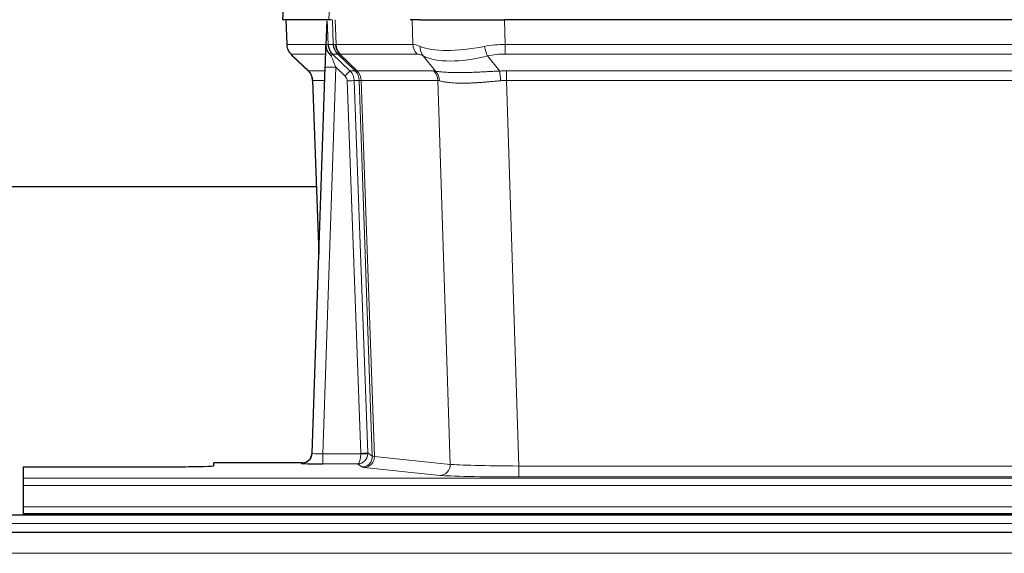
# Model space of a CAD drawing. Header units: inches. Extents: x 0 to 20790, y -12 to 14700.
# Tile 85 of 184: x 3342 to 3621, y 11981 to 12133. Entities that reach past the tile are written whole.
import ezdxf

# ---------------------------------------------------------------- set-up
doc = ezdxf.new("R2010")
doc.units = ezdxf.units.IN
doc.layers.add('1', color=7, linetype='Continuous', true_color=0xffffff)

msp = doc.modelspace()

# ---------------------------------------------------------------- linework, layer by layer
at = {"layer": '1', "color": 2, "linetype": 'Continuous', "lineweight": 25}
for p, q in [((3417.011, 12139.878), (3416.631, 12132.719)), ((3429.765, 12132.719), (3416.647, 12132.719)), ((3417.571, 12132.719), (3417.82, 12125.709)), ((3429.185, 12132.288), (3428.958, 12125.558)), ((3430.55, 12132.719), (3429.765, 12132.719)), ((3455.699, 12132.719), (3452.804, 12132.719)), ((3455.699, 12132.719), (3479.558, 12132.719)), ((3694.781, 12132.719), (3479.558, 12132.719)), ((3428.958, 12125.558), (3428.956, 12125.508)), ((3419.233, 12122.704), (3424.021, 12118.146)), ((3425.06, 12009.864), (3428.748, 12119.241)), ((3425.181, 12115.49), (3426.96, 12066.216)), ((3426.286, 12085.347), (3258.131, 12085.347)), ((3425.052, 12009.73), (3425.06, 12009.864)), ((3343.169, 12006.019), (3343.169, 12002.745)), ((3343.169, 12006.019), (3387.169, 12006.019)), ((3422.072, 12007.098), (3397.169, 12007.098)), ((3397.169, 12006.28), (3397.169, 12007.098)), ((3343.169, 12002.745), (3343.169, 12000.675)), ((3343.169, 12000.675), (3343.169, 11994.649)), ((3343.169, 11994.649), (3343.169, 11992.719)), ((3827.669, 11992.324), (2850.669, 11992.324)), ((3343.169, 11992.719), (3343.169, 11992.324)), ((3343.169, 11992.719), (3831.169, 11992.719)), ((3827.669, 11987.324), (2850.669, 11987.324))]:
    msp.add_line(p, q, dxfattribs=at)
at = {"layer": '1', "color": 110, "linetype": 'Continuous', "lineweight": 13}
for p, q in [((3417.028, 12139.876), (3416.647, 12132.719)), ((3429.765, 12132.719), (3430.139, 12139.876)), ((3417.588, 12132.719), (3417.836, 12125.725)), ((3431.034, 12125.725), (3430.791, 12132.719)), ((3431.576, 12132.719), (3431.819, 12125.725)), ((3453.566, 12125.725), (3453.376, 12132.719)), ((3479.558, 12132.719), (3479.748, 12125.725)), ((3417.836, 12125.725), (3428.964, 12125.725)), ((3429.573, 12125.725), (3431.034, 12125.725)), ((3431.819, 12125.725), (3453.566, 12125.725)), ((3479.748, 12122.987), (3479.748, 12125.725)), ((3479.748, 12125.725), (3694.59, 12125.725)), ((3428.874, 12122.987), (3419.054, 12122.987)), ((3419.149, 12122.795), (3423.962, 12118.214)), ((3432.252, 12122.987), (3430.817, 12122.987)), ((3430.817, 12122.987), (3435.745, 12118.238)), ((3437.182, 12118.231), (3432.29, 12122.975)), ((3432.836, 12122.975), (3437.782, 12118.179)), ((3454.749, 12122.987), (3433.002, 12122.987)), ((3460.019, 12118.111), (3456.526, 12122.429)), ((3474.724, 12122.429), (3478.178, 12118.16)), ((3694.59, 12122.987), (3479.748, 12122.987)), ((3423.975, 12118.238), (3428.715, 12118.238)), ((3431.747, 12119.245), (3428.053, 12009.703)), ((3434.356, 12116.729), (3431.747, 12119.245)), ((3435.745, 12118.238), (3437.156, 12118.238)), ((3437.782, 12118.179), (3459.516, 12118.179)), ((3480.09, 12118.237), (3694.248, 12118.237)), ((3480.09, 12115.499), (3480.09, 12118.237)), ((3428.622, 12115.503), (3425.193, 12115.503)), ((3425.193, 12115.503), (3426.966, 12066.39)), ((3438.859, 12009.799), (3434.968, 12115.362)), ((3436.965, 12115.503), (3440.856, 12009.94)), ((3438.375, 12115.503), (3436.965, 12115.503)), ((3442.085, 12009.043), (3438.375, 12115.503)), ((3438.958, 12115.459), (3442.67, 12008.929)), ((3460.698, 12115.459), (3438.964, 12115.459)), ((3464.156, 12006.682), (3460.698, 12115.459)), ((3480.09, 12115.499), (3483.564, 12006.213)), ((3694.248, 12115.499), (3480.09, 12115.499)), ((3428.053, 12009.703), (3438.858, 12009.703)), ((3428.053, 12009.703), (3428.053, 12006.809)), ((3440.856, 12009.94), (3442.085, 12009.043)), ((3442.67, 12008.929), (3464.156, 12006.682)), ((3422.062, 12006.966), (3422.072, 12007.098)), ((3428.053, 12006.809), (3437.895, 12006.809)), ((3439.089, 12005.937), (3437.895, 12006.809)), ((3461.247, 12003.565), (3439.762, 12005.812)), ((3483.564, 12006.213), (3483.564, 12003.11)), ((3483.564, 12006.213), (3690.774, 12006.213)), ((3343.169, 12002.745), (3831.169, 12002.745)), ((3690.774, 12003.11), (3483.564, 12003.11)), ((3343.169, 12000.675), (3831.169, 12000.675)), ((3343.169, 11994.649), (3831.169, 11994.649)), ((3827.669, 11989.96), (2850.669, 11989.96)), ((3827.669, 11981.466), (2850.669, 11981.466))]:
    msp.add_line(p, q, dxfattribs=at)
for centre, major_axis, ratio, start_param, end_param in [((3421.831, 12125.865), (0, 4), 0.9993908, 1.6057029, 2.3736478), ((3427.575, 12125.655), (-1.999, -0.077), 0.1036431, 2.3309857, 3.1065184), ((3458.829, 12102.865), (-27.808, 22.856), 0.0163197, 6.2307104, 6.2626907), ((3435.029, 12125.865), (0, 4), 0.9993908, 1.6057029, 2.3736478), ((3435.067, 12125.853), (1.703, 3.619), 0.9971774, 2.0444506, 2.8128075), ((3457.678, 12135.954), (26.658, 10.191), 0.0473724, 3.1922144, 3.3375655), ((3458.829, 12102.865), (-27.661, 22.629), 0.1172119, 6.1415195, 6.1734997), ((3435.532, 12125.853), (-0.603, 3.954), 0.9772749, 1.4578558, 2.2262127), ((3435.698, 12125.865), (0, 4), 0.9702957, 1.6057029, 2.3736478), ((3457.445, 12125.865), (0, 4), 0.9702957, 1.6057029, 2.3736478), ((3480.398, 12102.865), (-27.492, 22.639), 0.1155218, 5.9182109, 6.1390417), ((3459.222, 12125.306), (1.736, 3.604), 0.8689501, 2.008197, 2.795133), ((3479.495, 12135.954), (26.677, 8.186), 0.3267204, 3.5164364, 4.4002733), ((3480.398, 12102.865), (-26.983, 1.545), 0.8452785, 4.7847941, 5.0056249), ((3474.724, 12125.306), (-0.881, 3.902), 0.2224052, 1.5615969, 2.3485329), ((3442.869, 12099.987), (-23.826, 22.997), 0.016839, 6.265741, 6.3949638), ((3428.842, 12122.203), (-1.583, -1.222), 0.0276319, 2.3426468, 3.1139303), ((3429.429, 12121.549), (-1.388, -1.44), 0.0242285, 2.3413968, 3.1173399), ((3431.747, 12119.314), (-1.856, 4.567), 0.0053314, 0.7881854, 1.5839148), ((3433.594, 12125.865), (-3.533, 1.889), 0.9978056, 1.1483104, 1.2948107), ((3456.052, 12099.987), (-23.81, 22.997), 0.0168486, 6.2337623, 6.2657425), ((3457.678, 12135.954), (25.449, 12.923), 0.0600246, 3.1865743, 3.3319254), ((3456.133, 12099.987), (-23.636, 22.829), 0.1185166, 6.1610865, 6.1930668), ((3477.702, 12099.987), (-23.46, 22.829), 0.1194803, 5.9401815, 6.1610123), ((3479.495, 12135.954), (25.873, 10.634), 0.4068526, 3.4799804, 4.3638173), ((3480.398, 12099.987), (-16.721, 16.271), 0.9721633, 5.498263, 5.7190939), ((3448.843, 12094.22), (-24.879, 24.014), 0.016827, 6.2657537, 6.3097783), ((3421.198, 12115.36), (0, -4), 0.9993908, 1.606401, 2.3736478), ((3431.747, 12119.14), (2.998, -0.101), 0.0348797, 1.5719726, 3.1427689), ((3434.356, 12116.799), (-1.388, -1.44), 0.0242285, 1.5456675, 3.1173399), ((3432.968, 12115.29), (-1.703, 1.052), 0.998638, 3.7311375, 4.4983842), ((3432.968, 12115.36), (-2.83, 2.828), 0.9993905, 3.9625957, 4.7298425), ((3461.994, 12094.22), (-24.848, 24.014), 0.0168509, 6.2432976, 6.2657509), ((3434.38, 12115.36), (0, -4), 0.9993908, 1.606401, 2.3736478), ((3434.405, 12115.354), (-1.442, -3.731), 0.998056, 1.9750302, 2.7420583), ((3435.08, 12115.302), (-0.019, -4), 0.9702844, 1.6145674, 2.378208), ((3435.085, 12115.301), (0, -4), 0.9702957, 1.6100662, 2.3736478), ((3483.581, 12094.07), (-24.592, 23.931), 0.1189226, 6.0865623, 6.1615802), ((3456.82, 12115.301), (0, -4), 0.9702957, 1.6100662, 2.3736478), ((3457.323, 12115.234), (-0.926, -3.891), 0.9457602, 1.8333412, 2.5978993), ((3480.88, 12094.237), (-17.528, 16.98), 0.9676454, 5.4983416, 5.5781892), ((3478.178, 12115.283), (0.32, -3.987), 0.0824896, 1.6016287, 2.3703401), ((3434.968, 12115.431), (-1.999, -0.074), 0.0348758, 1.5695108, 3.106687), ((3459.216, 12091.343), (-20.849, 24.157), 0.0182438, 6.248525, 6.2709784), ((3480.885, 12091.192), (-20.559, 24.143), 0.1188179, 6.1116391, 6.1866571), ((3480.88, 12091.359), (-2.819, 24.028), 0.8253154, 6.1813941, 6.2612416), ((3422.062, 12009.965), (-2.991, 0.235), 0.9996552, 1.6492063, 3.1415821), ((3428.065, 12009.965), (3.005, 0.103), 0.0869619, 3.134501, 4.7052973), ((3437.895, 12009.808), (0.028, 3), 0.3214645, 3.1707908, 4.6805006), ((3437.895, 12009.808), (0.98, 2.84), 0.9849493, 3.4786225, 4.9883323), ((3437.859, 12009.764), (-0.606, 0.798), 0.9977276, 4.00347, 4.0992355), ((3438.858, 12009.773), (1.997, -0.118), 0.0348391, 4.7144422, 6.2458161), ((3438.859, 12009.869), (1.999, 0.074), 0.0348758, 4.7111034, 6.2482796), ((3439.089, 12008.936), (-1.769, -2.423), 0.9990158, 0.6312732, 2.2367485), ((3439.762, 12008.811), (-0.312, -2.984), 0.969741, 0.1074293, 1.71115), ((3437.859, 12009.834), (-0.383, 2.976), 0.9995817, 4.5240333, 4.6197988), ((3462.088, 12008.957), (-20.016, 0.105), 0.0266879, 0.0359631, 0.2452873), ((3462.088, 12005.958), (-23.014, 0), 0.0261612, 0.0358052, 0.2451294), ((3461.247, 12006.564), (-0.312, -2.984), 0.969741, 0.1074293, 1.71115), ((3483.571, 12006.711), (-20.013, 0.095), 0.0248544, 0.2452138, 1.5705958), ((3483.571, 12003.712), (23.012, 0), 0.0261647, 3.3867297, 4.7121117)]:
    msp.add_ellipse(centre, major_axis=major_axis, ratio=ratio, start_param=start_param, end_param=end_param, dxfattribs=at)
at = {"layer": '1', "color": 2, "linetype": 'Continuous', "lineweight": 25}
for centre, major_axis, ratio, start_param, end_param in [((3428.748, 12119.415), (0.227, 6.726), 0.0008736, 4.686473, 5.8457525), ((3421.185, 12115.337), (3.886, 0.947), 0.998973, 6.0801535, 6.8477658), ((3446.066, 12091.343), (-20.882, 24.158), 0.0154016, 6.2674704, 6.311495), ((3422.072, 12010.102), (0.15, 3), 0.998739, 3.1914798, 4.7286497), ((3387.169, 12006.28), (-10, 0), 0.0261859, 1.5707963, 3.1415927), ((3428.065, 12006.966), (6.003, 0), 0.0262109, 3.1395311, 4.7103274)]:
    msp.add_ellipse(centre, major_axis=major_axis, ratio=ratio, start_param=start_param, end_param=end_param, dxfattribs=at)
msp.add_open_spline([(3429.185, 12132.288), (3429.222, 12132.292), (3429.28, 12132.299), (3429.305, 12132.307), (3429.309, 12132.311)], degree=3, dxfattribs=at)
at = {"layer": '1', "color": 110, "linetype": 'Continuous', "lineweight": 13}
for points, knots in [([(3429.309, 12132.311), (3429.315, 12132.176), (3429.32, 12132.04), (3429.332, 12131.769), (3429.338, 12131.633), (3429.355, 12131.224), (3429.366, 12130.951), (3429.388, 12130.404), (3429.399, 12130.13), (3429.421, 12129.582), (3429.432, 12129.307), (3429.454, 12128.757), (3429.465, 12128.482), (3429.487, 12127.931), (3429.498, 12127.656), (3429.53, 12126.829), (3429.551, 12126.277), (3429.573, 12125.725)], [0, 0, 0, 0, 0.0625, 0.0625, 0.125, 0.125, 0.25, 0.25, 0.375, 0.375, 0.5, 0.5, 0.625, 0.625, 0.75, 0.75, 1, 1, 1, 1]), ([(3460.019, 12118.111), (3460.165, 12118.091), (3460.329, 12118.068), (3460.693, 12118.022), (3460.894, 12117.998), (3461.168, 12117.968), (3461.224, 12117.962), (3461.339, 12117.95), (3461.397, 12117.944), (3461.575, 12117.926), (3461.697, 12117.915), (3462.077, 12117.881), (3462.346, 12117.859), (3462.917, 12117.82), (3463.218, 12117.802), (3463.852, 12117.77), (3464.186, 12117.757), (3464.71, 12117.741), (3464.889, 12117.736), (3465.164, 12117.73), (3465.257, 12117.728), (3465.397, 12117.726), (3465.444, 12117.725), (3465.539, 12117.724), (3465.966, 12117.717), (3466.407, 12117.715), (3467.214, 12117.717), (3468.043, 12117.725), (3468.915, 12117.745), (3469.81, 12117.77), (3470.268, 12117.786), (3470.854, 12117.808), (3470.972, 12117.812), (3471.21, 12117.822), (3471.329, 12117.827), (3471.689, 12117.842), (3471.929, 12117.853), (3472.654, 12117.885), (3473.142, 12117.909), (3474.126, 12117.958), (3474.622, 12117.984), (3475.623, 12118.036), (3476.128, 12118.062), (3477.146, 12118.113), (3477.66, 12118.138), (3478.178, 12118.16)], [0, 0, 0, 0, 0.0625, 0.0625, 0.125, 0.125, 0.140625, 0.140625, 0.15625, 0.15625, 0.1875, 0.1875, 0.25, 0.25, 0.3125, 0.3125, 0.375, 0.375, 0.40625, 0.40625, 0.421875, 0.421875, 0.4296875, 0.4296875, 0.4375, 0.5, 0.5, 0.5625, 0.625, 0.625, 0.6875, 0.6875, 0.703125, 0.703125, 0.71875, 0.71875, 0.75, 0.75, 0.8125, 0.8125, 0.875, 0.875, 0.9375, 0.9375, 1, 1, 1, 1]), ([(3438.958, 12115.459), (3438.807, 12115.458), (3438.684, 12115.46), (3438.497, 12115.474), (3438.432, 12115.484), (3438.395, 12115.498)], [0, 0, 0, 0, 0.5, 0.5, 1, 1, 1, 1]), ([(3478.497, 12115.432), (3478.008, 12115.388), (3477.524, 12115.343), (3476.564, 12115.254), (3476.089, 12115.21), (3475.147, 12115.124), (3474.68, 12115.083), (3473.754, 12115.006), (3473.296, 12114.969), (3472.614, 12114.919), (3472.388, 12114.903), (3472.051, 12114.88), (3471.939, 12114.873), (3471.715, 12114.859), (3471.604, 12114.852), (3471.053, 12114.819), (3470.622, 12114.797), (3469.778, 12114.76), (3468.954, 12114.732), (3468.168, 12114.722), (3467.401, 12114.72), (3467.028, 12114.724), (3466.619, 12114.734), (3466.573, 12114.735), (3466.483, 12114.737), (3466.438, 12114.739), (3466.304, 12114.743), (3466.038, 12114.751), (3465.78, 12114.763), (3465.275, 12114.788), (3464.953, 12114.809), (3464.336, 12114.859), (3464.042, 12114.887), (3463.482, 12114.951), (3463.215, 12114.986), (3462.837, 12115.042), (3462.715, 12115.061), (3462.537, 12115.091), (3462.478, 12115.101), (3462.363, 12115.122), (3462.306, 12115.132), (3462.029, 12115.184), (3461.823, 12115.227), (3461.445, 12115.313), (3461.273, 12115.356), (3461.117, 12115.398)], [0, 0, 0, 0, 0.0625, 0.0625, 0.125, 0.125, 0.1875, 0.1875, 0.25, 0.25, 0.28125, 0.28125, 0.296875, 0.296875, 0.3125, 0.3125, 0.375, 0.375, 0.4375, 0.5, 0.5, 0.5625, 0.5625, 0.5703125, 0.5703125, 0.578125, 0.578125, 0.59375, 0.625, 0.625, 0.6875, 0.6875, 0.75, 0.75, 0.8125, 0.8125, 0.84375, 0.84375, 0.859375, 0.859375, 0.875, 0.875, 0.9375, 0.9375, 1, 1, 1, 1])]:
    msp.add_open_spline(points, degree=3, knots=knots, dxfattribs=at)
at = {"layer": '1', "color": 2, "linetype": 'Continuous', "lineweight": 25}
for points, knots in [([(3417.833, 12125.673), (3417.83, 12125.641), (3417.808, 12125.313), (3417.956, 12124.75), (3418.197, 12124.107), (3418.439, 12123.68), (3418.612, 12123.426), (3418.711, 12123.29), (3418.752, 12123.239)], [0, 0, 0, 0, 0.0267984, 0.2769207, 0.4859555, 0.6569382, 0.8419831, 1, 1, 1, 1]), ([(3428.956, 12125.508), (3428.952, 12125.388), (3428.955, 12125.15), (3428.98, 12124.916), (3429.008, 12124.743), (3429.019, 12124.686), (3429.037, 12124.6), (3429.044, 12124.571), (3429.058, 12124.515), (3429.065, 12124.487), (3429.104, 12124.347), (3429.141, 12124.238), (3429.227, 12124.028), (3429.276, 12123.926), (3429.345, 12123.803), (3429.359, 12123.779), (3429.388, 12123.73), (3429.403, 12123.706), (3429.45, 12123.635), (3429.482, 12123.588), (3429.549, 12123.497), (3429.584, 12123.453), (3429.657, 12123.366), (3429.694, 12123.324), (3429.752, 12123.261), (3429.771, 12123.24), (3429.811, 12123.198), (3429.831, 12123.177), (3429.871, 12123.135), (3429.891, 12123.114), (3429.932, 12123.071), (3429.951, 12123.048), (3429.971, 12123.024)], [0, 0, 0, 0, 0.125, 0.25, 0.25, 0.3125, 0.3125, 0.34375, 0.34375, 0.375, 0.375, 0.5, 0.5, 0.625, 0.625, 0.65625, 0.65625, 0.6875, 0.6875, 0.75, 0.75, 0.8125, 0.8125, 0.875, 0.875, 0.90625, 0.90625, 0.9375, 0.9375, 0.96875, 0.96875, 1, 1, 1, 1]), ([(3429.573, 12125.725), (3429.575, 12125.671), (3429.578, 12125.617), (3429.587, 12125.51), (3429.592, 12125.458), (3429.612, 12125.301), (3429.629, 12125.199), (3429.67, 12124.999), (3429.695, 12124.901), (3429.751, 12124.706), (3429.783, 12124.61), (3429.836, 12124.467), (3429.855, 12124.419), (3429.894, 12124.325), (3429.915, 12124.278), (3429.979, 12124.138), (3430.026, 12124.046), (3430.126, 12123.865), (3430.18, 12123.775), (3430.296, 12123.598), (3430.359, 12123.511), (3430.426, 12123.424)], [0, 0, 0, 0, 0.0625, 0.0625, 0.125, 0.125, 0.25, 0.25, 0.375, 0.375, 0.5, 0.5, 0.5625, 0.5625, 0.625, 0.625, 0.75, 0.75, 0.875, 0.875, 1, 1, 1, 1]), ([(3429.971, 12123.024), (3430.041, 12122.937), (3430.114, 12122.853), (3430.227, 12122.728), (3430.265, 12122.688), (3430.342, 12122.607), (3430.381, 12122.567), (3430.421, 12122.527)], [0, 0, 0, 0, 0.5, 0.5, 0.75, 0.75, 1, 1, 1, 1])]:
    msp.add_open_spline(points, degree=3, knots=knots, dxfattribs=at)
at = {"layer": '1', "color": 110, "linetype": 'Continuous', "lineweight": 13}
msp.add_open_spline([(3437.182, 12118.231), (3437.217, 12118.22), (3437.351, 12118.199), (3437.613, 12118.185), (3437.776, 12118.179)], degree=3, dxfattribs=at)
for points, weights in [([(3437.776, 12118.179), (3437.779, 12118.179), (3437.782, 12118.179)], [0.500000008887, 0.499999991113, 0.500000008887]), ([(3438.964, 12115.459), (3438.961, 12115.459), (3438.958, 12115.459)], [0.50000001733, 0.49999998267, 0.50000001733])]:
    msp.add_rational_spline(points, weights, degree=2, dxfattribs=at)

doc.saveas('drawing.dxf')
